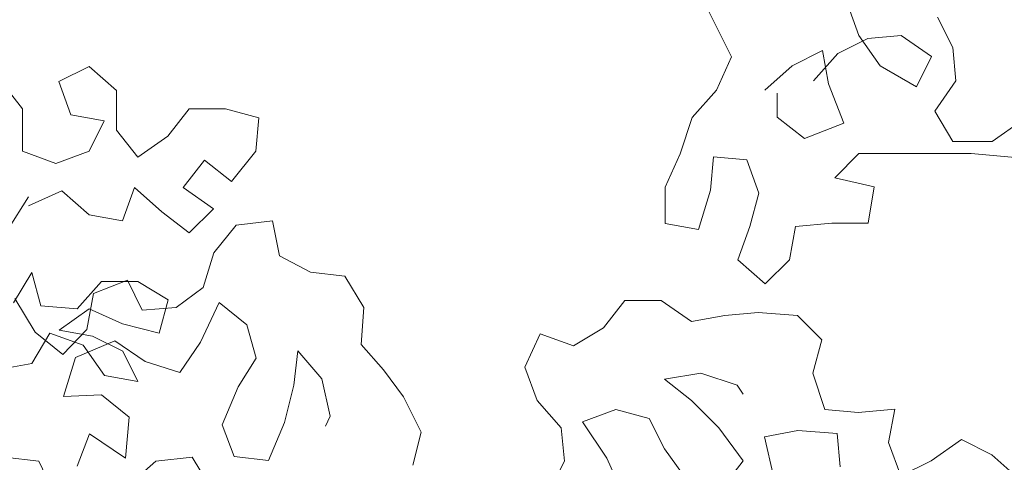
# Model space of a CAD drawing. Header units: millimetres. Extents: x -409347 to -76892, y 286088 to 1850972.
# Tile 121 of 256: x -205707 to -203032, y 565399 to 566602. Entities that reach past the tile are written whole.
import ezdxf

# ---------------------------------------------------------------- set-up
doc = ezdxf.new("R2010")
doc.units = ezdxf.units.MM
doc.linetypes.add('DGN Style 2', pattern=[3.08948, 1.853688, -1.235792])
for name, color, linetype, lineweight in [('a_drzewa', 7, 'Continuous', 0), ('A_P_WAND_BET_A_X', 25, 'Continuous', 0), ('A_P_WAND_BET_V_X', 131, 'DGN Style 2', 0)]:
    doc.layers.add(name, color=color, linetype=linetype, lineweight=lineweight)

msp = doc.modelspace()

# ---------------------------------------------------------------- linework, layer by layer
at = {"layer": 'a_drzewa', "ltscale": 1024}
for p, q in [((-203855.5, 566666.2), (-203773, 566501.6)), ((-203427.1, 566559.6), (-203460.1, 566650.1)), ((-203171.8, 566526.9), (-203213.1, 566609.2)), ((-203369.4, 566477.3), (-203427.1, 566559.6)), ((-203402.4, 566551.4), (-203311.8, 566559.7)), ((-203311.8, 566559.7), (-203229.4, 566502.1)), ((-203484.7, 566510.1), (-203402.4, 566551.4)), ((-203608.2, 566477.1), (-203525.9, 566518.3)), ((-203550.5, 566435.9), (-203484.7, 566510.1)), ((-203525.9, 566518.3), (-203509.4, 566427.7)), ((-203163.5, 566436.3), (-203171.8, 566526.9)), ((-203773, 566501.6), (-203814, 566411)), ((-203229.4, 566502.1), (-203270.5, 566419.7)), ((-205518.8, 566475.3), (-205601.1, 566434.1)), ((-205444.6, 566409.5), (-205518.8, 566475.3)), ((-203682.3, 566411.1), (-203608.2, 566477.1)), ((-203270.5, 566419.7), (-203369.4, 566477.3)), ((-205699.9, 566359.9), (-205757.6, 566433.9)), ((-205601.1, 566434.1), (-205568.1, 566343.5)), ((-203509.4, 566427.7), (-203468.1, 566320.7)), ((-203221.1, 566353.9), (-203163.5, 566436.3)), ((-205444.5, 566302.4), (-205444.6, 566409.5)), ((-203814, 566411), (-203879.9, 566336.8)), ((-203649.3, 566337), (-203649.3, 566402.9)), ((-205699.8, 566244.6), (-205699.9, 566359.9)), ((-205246.9, 566360.3), (-205304.5, 566286.1)), ((-205148.1, 566360.4), (-205246.9, 566360.3)), ((-205057.5, 566335.7), (-205148.1, 566360.4)), ((-203171.6, 566271.6), (-203221.1, 566353.9)), ((-205568.1, 566343.5), (-205477.5, 566327.1)), ((-205477.5, 566327.1), (-205518.6, 566244.7)), ((-205065.7, 566245.1), (-205057.5, 566335.7)), ((-203879.9, 566336.8), (-203912.7, 566238)), ((-203575.1, 566279.4), (-203649.3, 566337)), ((-203468.1, 566320.7), (-203575.1, 566279.4)), ((-202982.2, 566329.4), (-203064.5, 566271.7)), ((-205386.8, 566228.4), (-205444.5, 566302.4)), ((-205304.5, 566286.1), (-205386.8, 566228.4)), ((-203064.5, 566271.7), (-203171.6, 566271.6)), ((-205609.1, 566211.7), (-205699.8, 566244.6)), ((-205518.6, 566244.7), (-205609.1, 566211.7)), ((-205131.5, 566162.7), (-205065.7, 566245.1)), ((-203426.8, 566238.4), (-203122.1, 566238.7)), ((-203122.1, 566238.7), (-202940.9, 566222.4)), ((-205263.2, 566146.1), (-205205.6, 566220.3)), ((-205205.6, 566220.3), (-205131.5, 566162.7)), ((-203912.7, 566238), (-203953.8, 566147.3)), ((-203830.3, 566139.2), (-203822.1, 566229.8)), ((-203822.1, 566229.8), (-203731.5, 566221.7)), ((-203731.5, 566221.7), (-203698.5, 566131.1)), ((-203492.7, 566172.5), (-203426.8, 566238.4)), ((-203385.6, 566147.9), (-203492.7, 566172.5)), ((-205683.2, 566096.3), (-205592.6, 566137.6)), ((-205592.6, 566137.6), (-205518.4, 566071.8)), ((-205427.8, 566055.4), (-205395, 566146)), ((-205395, 566146), (-205320.8, 566080.2)), ((-205180.8, 566088.6), (-205263.2, 566146.1)), ((-203953.8, 566147.3), (-203953.7, 566048.5)), ((-203863.1, 566032.1), (-203830.3, 566139.2)), ((-203402, 566049), (-203385.6, 566147.9)), ((-205683.2, 566121), (-205740.7, 566030.4)), ((-203698.5, 566131.1), (-203723.1, 566040.5)), ((-205320.8, 566080.2), (-205246.6, 566022.6)), ((-205246.6, 566022.6), (-205180.8, 566088.6)), ((-205518.4, 566071.8), (-205427.8, 566055.4)), ((-205020.4, 566055.5), (-205119.2, 566043.9)), ((-205001.8, 565960.9), (-205020.4, 566055.5)), ((-205119.2, 566043.9), (-205179.7, 565968.9)), ((-203953.7, 566048.5), (-203863.1, 566032.1)), ((-203723.1, 566040.5), (-203756, 565949.9)), ((-203616, 565950), (-203599.6, 566040.6)), ((-203599.6, 566040.6), (-203500.8, 566048.9)), ((-203500.8, 566048.9), (-203402, 566049)), ((-205179.7, 565968.9), (-205209.1, 565874.2)), ((-204916.9, 565915.9), (-205001.8, 565960.9)), ((-203756, 565949.9), (-203681.8, 565884.1)), ((-203681.8, 565884.1), (-203616, 565950)), ((-205674.8, 565915.2), (-205724.1, 565832.8)), ((-205650, 565824.6), (-205674.8, 565915.2)), ((-205485.3, 565890.6), (-205551.1, 565816.5)), ((-205414, 565894.8), (-205507.1, 565857.8)), ((-205386.5, 565890.7), (-205485.3, 565890.6)), ((-205374.2, 565813), (-205414, 565894.8)), ((-205304.1, 565841.4), (-205386.5, 565890.7)), ((-204823.7, 565904.9), (-204916.9, 565915.9)), ((-204772.6, 565820.3), (-204823.7, 565904.9)), ((-205209.1, 565874.2), (-205282.4, 565820.3)), ((-205665, 565752.9), (-205720.3, 565844.6)), ((-205507.1, 565857.8), (-205525.2, 565760.3)), ((-205328.7, 565750.8), (-205304.1, 565841.4)), ((-204063, 565839.2), (-204120.6, 565765)), ((-203964.2, 565839.3), (-204063, 565839.2)), ((-203881.8, 565781.7), (-203964.2, 565839.3)), ((-205551.1, 565816.5), (-205650, 565824.6)), ((-205600.5, 565758.8), (-205518.2, 565816.5)), ((-205518.2, 565816.5), (-205427.6, 565775.4)), ((-205282.4, 565820.3), (-205374.2, 565813)), ((-205215.8, 565725.9), (-205165.3, 565833.3)), ((-205165.3, 565833.3), (-205090.2, 565772.8)), ((-204779.4, 565720), (-204772.6, 565820.3)), ((-203791.2, 565798.2), (-203881.8, 565781.7)), ((-203700.6, 565806.6), (-203791.2, 565798.2)), ((-203593.5, 565798.4), (-203700.6, 565806.6)), ((-203527.6, 565732.6), (-203593.5, 565798.4)), ((-205509.9, 565742.4), (-205600.5, 565758.8)), ((-205525.2, 565760.3), (-205590, 565692.4)), ((-205427.6, 565775.4), (-205328.7, 565750.8)), ((-205090.2, 565772.8), (-205064.6, 565682.5)), ((-204120.6, 565765), (-204202.9, 565715.5)), ((-205674.5, 565668.1), (-205625.2, 565750.5)), ((-205590, 565692.4), (-205665, 565752.9)), ((-205625.2, 565750.5), (-205534.6, 565717.7)), ((-205427.5, 565701.3), (-205509.9, 565742.4)), ((-204293.5, 565748.4), (-204334.6, 565657.8)), ((-204202.9, 565715.5), (-204293.5, 565748.4)), ((-203552.2, 565642), (-203527.6, 565732.6)), ((-205556.1, 565684), (-205448.9, 565729.5)), ((-205534.6, 565717.7), (-205476.9, 565635.4)), ((-205448.9, 565729.5), (-205366.8, 565673.2)), ((-205272.1, 565643.8), (-205215.8, 565725.9)), ((-204718.5, 565650.9), (-204779.4, 565720)), ((-205588.3, 565578), (-205556.1, 565684)), ((-205386.3, 565619), (-205427.5, 565701.3)), ((-205064.6, 565682.5), (-205113.8, 565604.7)), ((-204962.7, 565609.3), (-204951.6, 565702.6)), ((-204951.6, 565702.6), (-204886.5, 565626.5)), ((-205765.1, 565651.6), (-205674.5, 565668.1)), ((-205366.8, 565673.2), (-205272.1, 565643.8)), ((-204664.6, 565577.6), (-204718.5, 565650.9)), ((-204334.6, 565657.8), (-204301.6, 565567.2)), ((-205476.9, 565635.4), (-205386.3, 565619)), ((-204886.5, 565626.5), (-204863.6, 565524.8)), ((-203955.7, 565625.2), (-203856.9, 565641.7)), ((-203881.6, 565567.6), (-203955.7, 565625.2)), ((-203856.9, 565641.7), (-203758.1, 565608.9)), ((-203519.2, 565543.2), (-203552.2, 565642)), ((-205113.8, 565604.7), (-205157.3, 565501.5)), ((-204987.8, 565507.6), (-204962.7, 565609.3)), ((-203758.1, 565608.9), (-203741.6, 565584.2)), ((-205485.2, 565582.5), (-205588.3, 565578)), ((-205410.2, 565522), (-205485.2, 565582.5)), ((-204616.3, 565481.7), (-204664.6, 565577.6)), ((-204301.6, 565567.2), (-204235.6, 565493.1)), ((-203807.4, 565493.5), (-203881.6, 565567.6)), ((-203428.6, 565535.1), (-203519.2, 565543.2)), ((-203329.8, 565543.4), (-203428.6, 565535.1)), ((-203346.2, 565452.8), (-203329.8, 565543.4)), ((-205419.7, 565410.4), (-205410.2, 565522)), ((-204863.6, 565524.8), (-204876.2, 565498)), ((-204178, 565509.7), (-204087.4, 565542.7)), ((-204087.4, 565542.7), (-203996.8, 565518.1)), ((-203996.8, 565518.1), (-203955.6, 565435.7)), ((-205157.3, 565501.5), (-205124.6, 565415.4)), ((-205031.3, 565404.3), (-204987.8, 565507.6)), ((-204235.6, 565493.1), (-204227.3, 565402.6)), ((-204112, 565410.9), (-204178, 565509.7)), ((-203741.4, 565403), (-203807.4, 565493.5)), ((-205551, 565388.8), (-205517.4, 565476.5)), ((-205517.4, 565476.5), (-205419.7, 565410.4)), ((-204638.7, 565391.3), (-204616.3, 565481.7)), ((-203593.2, 565485.5), (-203683.8, 565468.9)), ((-203683.8, 565468.9), (-203659, 565361.9)), ((-203486.2, 565477.4), (-203593.2, 565485.5)), ((-203477.9, 565386.8), (-203486.2, 565477.4)), ((-203313.1, 565362.2), (-203346.2, 565452.8)), ((-203148.5, 565461.2), (-203230.8, 565403.5)), ((-203066.1, 565420.1), (-203148.5, 565461.2)), ((-205748.8, 565413.7), (-205655.6, 565402.7)), ((-205239, 565413.7), (-205337.8, 565402.1)), ((-205187.9, 565329.1), (-205239, 565413.7)), ((-205124.6, 565415.4), (-205031.3, 565404.3)), ((-204070.7, 565320.3), (-204112, 565410.9)), ((-203955.6, 565435.7), (-203889.6, 565345.2)), ((-202992, 565354.3), (-203066.1, 565420.1)), ((-205655.6, 565402.7), (-205615.8, 565320.9)), ((-205337.8, 565402.1), (-205406.8, 565341.2)), ((-204227.3, 565402.6), (-204268.4, 565320.2)), ((-203799, 565328.8), (-203741.4, 565403)), ((-203230.8, 565403.5), (-203313.1, 565362.2))]:
    msp.add_line(p, q, dxfattribs=at)
at = {"layer": 'A_P_WAND_BET_A_X', "ltscale": 0.01}
msp.add_3dface([(-409346.6, 1850971.6), (-87526.5, 1850971.6), (-87526.5, 286087.9), (-409346.6, 286087.9)], dxfattribs=at)
at = {"layer": 'A_P_WAND_BET_V_X'}
msp.add_3dface([(-346399.5, 627361.9), (-346399.5, 492361.9), (-171399.5, 492361.9), (-171399.5, 627361.9)], dxfattribs=at)

doc.saveas('drawing.dxf')
